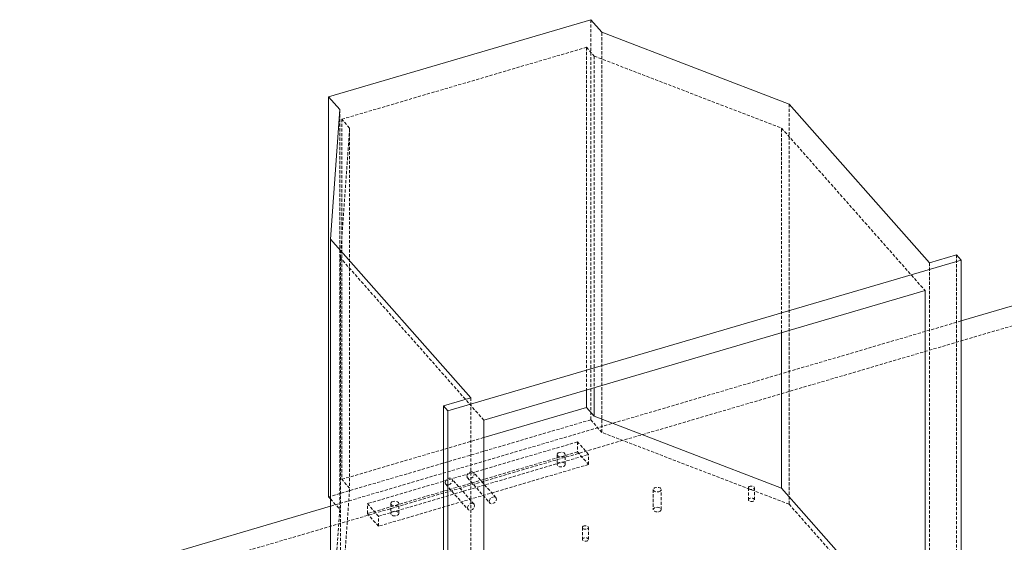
# Model space of a CAD drawing. Header units: millimetres. Extents: x 1529 to 6255, y 1713 to 5797.
# Tile 61 of 82: x 4528 to 4929, y 5292 to 5505. Entities that reach past the tile are written whole.
import ezdxf

# ---------------------------------------------------------------- set-up
doc = ezdxf.new("R2010")
doc.units = ezdxf.units.MM
doc.linetypes.add('HIDDEN', pattern=[1.905, 1.27, -0.635])

msp = doc.modelspace()

# ---------------------------------------------------------------- linework, layer by layer
at = {"color": 7, "linetype": 'Continuous', "lineweight": 15}
for p, q in [((4653.7, 5473.821), (4760.621, 5505.271)), ((4760.621, 5505.271), (4765.161, 5500.128)), ((4765.161, 5500.128), (4841.575, 5470.772)), ((4658.24, 5468.678), (4653.7, 5473.821)), ((4653.7, 5310.513), (4653.7, 5473.821)), ((4654.464, 5415.734), (4658.24, 5468.678)), ((4841.575, 5470.772), (4898.778, 5405.962)), ((4711.667, 5350.924), (4654.464, 5415.734)), ((4654.464, 5252.426), (4654.464, 5415.734)), ((4911.732, 5407.18), (4702.345, 5345.591)), ((4898.778, 5405.962), (4909.916, 5409.238)), ((4909.916, 5409.238), (4911.732, 5407.18)), ((4911.732, 5243.872), (4911.732, 5407.18)), ((4962.894, 5397.377), (4911.732, 5382.328)), ((4717.047, 5341.75), (4897.03, 5394.69)), ((4897.03, 5394.69), (4897.03, 5247.713)), ((4838.487, 5314.042), (4838.487, 5377.47)), ((4762.072, 5354.994), (4762.072, 5343.398)), ((4700.529, 5347.648), (4711.667, 5350.924)), ((4758.873, 5354.052), (4758.873, 5347.023)), ((4702.345, 5345.591), (4700.529, 5347.648)), ((4700.529, 5184.34), (4700.529, 5347.648)), ((4717.047, 5334.72), (4758.873, 5347.023)), ((4758.873, 5347.023), (4762.072, 5343.398)), ((4702.345, 5345.591), (4702.345, 5182.283)), ((4762.072, 5343.398), (4838.487, 5314.042)), ((4717.047, 5194.772), (4717.047, 5341.75)), ((4653.7, 5310.513), (4654.464, 5309.648)), ((4897.03, 5247.713), (4838.487, 5314.042)), ((4654.464, 5306.655), (4527.667, 5269.359))]:
    msp.add_line(p, q, dxfattribs=at)
at = {"color": 7, "linetype": 'HIDDEN', "lineweight": 0}
for p, q in [((4760.621, 5505.271), (4760.621, 5341.963)), ((4765.161, 5336.819), (4765.161, 5500.128)), ((4659.08, 5464.647), (4758.873, 5494)), ((4758.873, 5494), (4758.873, 5354.052)), ((4758.873, 5494), (4762.072, 5490.375)), ((4762.072, 5490.375), (4762.072, 5354.994)), ((4762.072, 5490.375), (4838.487, 5461.019)), ((4658.24, 5305.369), (4658.24, 5468.678)), ((4841.575, 5470.772), (4841.575, 5307.464)), ((4659.08, 5464.647), (4659.08, 5317.669)), ((4662.28, 5461.021), (4659.08, 5464.647)), ((4658.503, 5408.078), (4662.28, 5461.021)), ((4662.28, 5461.021), (4662.28, 5314.044)), ((4838.487, 5377.47), (4838.487, 5461.019)), ((4838.487, 5461.019), (4897.03, 5394.69)), ((4717.047, 5341.75), (4658.503, 5408.078)), ((4658.503, 5408.078), (4658.503, 5261.101)), ((4909.916, 5409.238), (4909.916, 5245.929)), ((4898.778, 5405.962), (4898.778, 5242.653)), ((4527.667, 5261.193), (4966.268, 5390.205)), ((4911.732, 5382.328), (4654.464, 5306.655)), ((4711.667, 5350.924), (4711.667, 5187.616)), ((4760.621, 5341.963), (4653.7, 5310.513)), ((4760.621, 5341.963), (4765.161, 5336.819)), ((4659.08, 5317.669), (4717.047, 5334.72)), ((4841.575, 5307.464), (4765.161, 5336.819)), ((4755.215, 5332.956), (4669.5, 5307.743)), ((4759.755, 5327.812), (4755.215, 5332.956)), ((4755.215, 5332.956), (4755.215, 5328.873)), ((4755.215, 5328.873), (4669.5, 5303.661)), ((4674.04, 5302.6), (4759.755, 5327.812)), ((4746.925, 5327.763), (4746.925, 5323.68)), ((4750.225, 5323.68), (4750.225, 5327.763)), ((4755.215, 5328.873), (4759.755, 5323.729)), ((4759.755, 5323.729), (4759.755, 5327.812)), ((4759.755, 5323.729), (4674.04, 5298.517)), ((4721.932, 5310.188), (4712.852, 5320.475)), ((4662.28, 5314.044), (4659.08, 5317.669)), ((4701.468, 5315.67), (4710.548, 5305.383)), ((4713.022, 5307.567), (4703.942, 5317.854)), ((4710.378, 5318.291), (4719.458, 5308.004)), ((4658.503, 5261.101), (4662.28, 5314.044)), ((4786.125, 5313.472), (4786.125, 5305.307)), ((4789.425, 5305.307), (4789.425, 5313.472)), ((4824.935, 5314.208), (4824.935, 5309.309)), ((4827.435, 5309.309), (4827.435, 5314.208)), ((4654.464, 5309.648), (4658.24, 5305.369)), ((4669.5, 5307.743), (4674.04, 5302.6)), ((4669.5, 5303.661), (4669.5, 5307.743)), ((4679.03, 5307.792), (4679.03, 5303.71)), ((4682.33, 5303.71), (4682.33, 5307.792)), ((4841.575, 5307.464), (4898.778, 5242.653)), ((4658.24, 5305.369), (4654.464, 5252.426)), ((4674.04, 5298.517), (4669.5, 5303.661)), ((4674.04, 5298.517), (4674.04, 5302.6)), ((4757.232, 5298.019), (4757.232, 5293.12)), ((4759.732, 5293.12), (4759.732, 5298.019))]:
    msp.add_line(p, q, dxfattribs=at)
at = {"color": 7, "linetype": 'HIDDEN', "lineweight": 0, "flags": 128}
for points in [[(4747.408, 5328.437), (4747.943, 5328.643), (4748.575, 5328.716), (4749.206, 5328.643), (4749.742, 5328.437), (4750.099, 5328.128), (4750.225, 5327.763), (4750.099, 5327.399), (4749.742, 5327.09), (4749.206, 5326.883), (4748.575, 5326.811), (4747.943, 5326.883), (4747.408, 5327.09), (4747.05, 5327.399), (4746.925, 5327.763), (4747.051, 5328.128), (4747.408, 5328.437)], [(4747.408, 5324.354), (4747.051, 5324.045), (4746.925, 5323.68), (4747.05, 5323.316), (4747.408, 5323.007), (4747.943, 5322.8), (4748.575, 5322.728), (4749.206, 5322.8), (4749.742, 5323.007), (4750.099, 5323.316), (4750.225, 5323.68), (4750.099, 5324.045), (4749.742, 5324.354), (4749.206, 5324.56), (4748.575, 5324.633), (4747.943, 5324.56), (4747.408, 5324.354)], [(4710.145, 5318.951), (4710.257, 5319.499), (4710.576, 5320.03), (4711.053, 5320.462), (4711.615, 5320.73), (4712.178, 5320.793), (4712.655, 5320.642), (4712.974, 5320.298), (4713.085, 5319.815), (4712.974, 5319.267), (4712.655, 5318.736), (4712.178, 5318.304), (4711.615, 5318.036), (4711.053, 5317.973), (4710.576, 5318.125), (4710.257, 5318.468), (4710.145, 5318.951)], [(4701.235, 5316.33), (4701.347, 5316.878), (4701.666, 5317.409), (4702.143, 5317.841), (4702.705, 5318.11), (4703.268, 5318.172), (4703.745, 5318.021), (4704.064, 5317.677), (4704.175, 5317.195), (4704.064, 5316.646), (4703.745, 5316.115), (4703.268, 5315.683), (4702.705, 5315.415), (4702.143, 5315.352), (4701.666, 5315.504), (4701.347, 5315.847), (4701.235, 5316.33)], [(4788.942, 5312.799), (4788.407, 5312.592), (4787.775, 5312.52), (4787.144, 5312.592), (4786.609, 5312.799), (4786.251, 5313.108), (4786.125, 5313.472), (4786.251, 5313.837), (4786.609, 5314.146), (4787.144, 5314.352), (4787.775, 5314.425), (4788.407, 5314.352), (4788.942, 5314.146), (4789.3, 5313.837), (4789.425, 5313.472), (4789.3, 5313.108), (4788.942, 5312.799)], [(4825.301, 5314.718), (4825.707, 5314.875), (4826.185, 5314.93), (4826.663, 5314.875), (4827.069, 5314.718), (4827.34, 5314.484), (4827.435, 5314.208), (4827.34, 5313.932), (4827.069, 5313.698), (4826.663, 5313.541), (4826.185, 5313.486), (4825.707, 5313.541), (4825.301, 5313.698), (4825.03, 5313.932), (4824.935, 5314.208), (4825.03, 5314.484), (4825.301, 5314.718)], [(4719.225, 5308.663), (4719.337, 5309.212), (4719.656, 5309.743), (4720.133, 5310.175), (4720.695, 5310.443), (4721.258, 5310.506), (4721.735, 5310.354), (4722.053, 5310.011), (4722.165, 5309.528), (4722.053, 5308.98), (4721.735, 5308.449), (4721.258, 5308.016), (4720.695, 5307.748), (4720.133, 5307.685), (4719.656, 5307.837), (4719.337, 5308.181), (4719.225, 5308.663)], [(4679.513, 5308.466), (4680.049, 5308.672), (4680.68, 5308.745), (4681.312, 5308.672), (4681.847, 5308.466), (4682.205, 5308.157), (4682.33, 5307.792), (4682.205, 5307.428), (4681.847, 5307.119), (4681.312, 5306.912), (4680.68, 5306.84), (4680.049, 5306.912), (4679.513, 5307.119), (4679.156, 5307.428), (4679.03, 5307.792), (4679.156, 5308.157), (4679.513, 5308.466)], [(4710.315, 5306.042), (4710.427, 5306.591), (4710.746, 5307.122), (4711.222, 5307.554), (4711.785, 5307.822), (4712.348, 5307.885), (4712.825, 5307.733), (4713.143, 5307.39), (4713.255, 5306.907), (4713.143, 5306.359), (4712.825, 5305.828), (4712.348, 5305.396), (4711.785, 5305.128), (4711.222, 5305.065), (4710.746, 5305.216), (4710.427, 5305.56), (4710.315, 5306.042)], [(4825.301, 5309.819), (4825.03, 5309.585), (4824.935, 5309.309), (4825.03, 5309.033), (4825.301, 5308.798), (4825.707, 5308.642), (4826.185, 5308.587), (4826.663, 5308.642), (4827.069, 5308.798), (4827.34, 5309.033), (4827.435, 5309.309), (4827.34, 5309.585), (4827.069, 5309.819), (4826.663, 5309.975), (4826.185, 5310.03), (4825.707, 5309.975), (4825.301, 5309.819)], [(4679.513, 5304.383), (4679.156, 5304.074), (4679.03, 5303.71), (4679.156, 5303.345), (4679.513, 5303.036), (4680.049, 5302.83), (4680.68, 5302.757), (4681.312, 5302.83), (4681.847, 5303.036), (4682.205, 5303.345), (4682.33, 5303.71), (4682.205, 5304.074), (4681.847, 5304.383), (4681.312, 5304.59), (4680.68, 5304.662), (4680.049, 5304.59), (4679.513, 5304.383)], [(4788.942, 5304.633), (4789.3, 5304.942), (4789.425, 5305.307), (4789.3, 5305.672), (4788.942, 5305.981), (4788.407, 5306.187), (4787.775, 5306.26), (4787.144, 5306.187), (4786.609, 5305.981), (4786.251, 5305.671), (4786.125, 5305.307), (4786.251, 5304.942), (4786.609, 5304.633), (4787.144, 5304.427), (4787.775, 5304.354), (4788.407, 5304.427), (4788.942, 5304.633)], [(4757.599, 5298.529), (4758.004, 5298.686), (4758.482, 5298.74), (4758.961, 5298.686), (4759.366, 5298.529), (4759.637, 5298.295), (4759.732, 5298.019), (4759.637, 5297.743), (4759.366, 5297.509), (4758.961, 5297.352), (4758.482, 5297.297), (4758.004, 5297.352), (4757.599, 5297.509), (4757.328, 5297.743), (4757.232, 5298.019), (4757.328, 5298.295), (4757.599, 5298.529)], [(4757.599, 5293.63), (4757.328, 5293.396), (4757.232, 5293.12), (4757.328, 5292.844), (4757.599, 5292.609), (4758.004, 5292.453), (4758.482, 5292.398), (4758.961, 5292.453), (4759.366, 5292.609), (4759.637, 5292.844), (4759.732, 5293.12), (4759.637, 5293.396), (4759.366, 5293.63), (4758.961, 5293.786), (4758.482, 5293.841), (4758.004, 5293.786), (4757.599, 5293.63)]]:
    msp.add_lwpolyline(points, dxfattribs=at)

doc.saveas('drawing.dxf')
